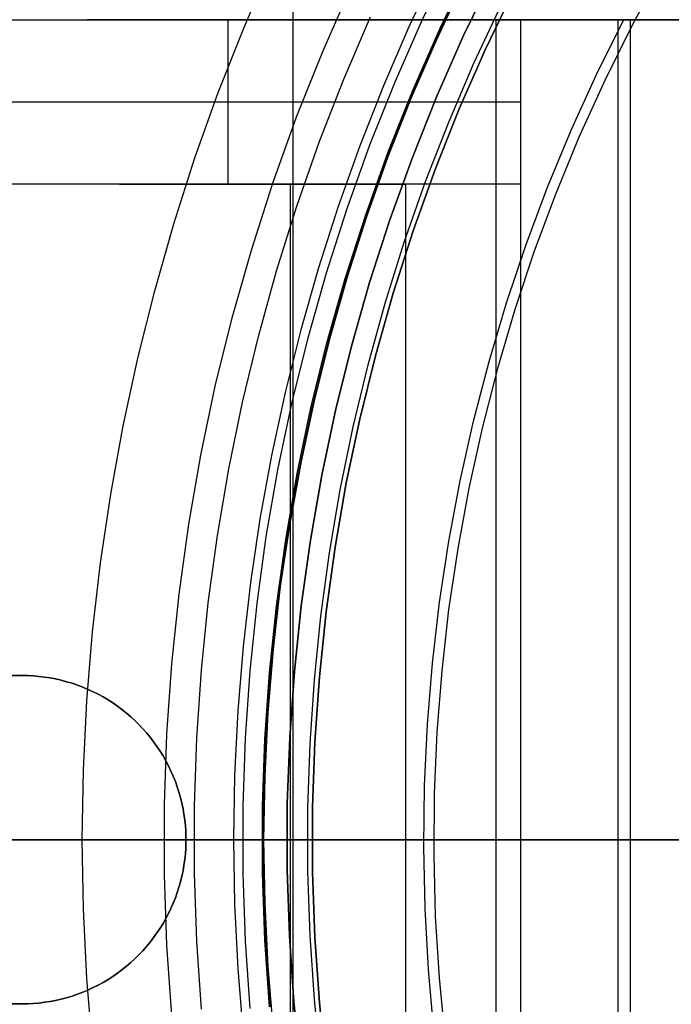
# Model space of a CAD drawing. Header units: millimetres. Extents: x 10802 to 11966, y -167 to 850.
# Tile 60 of 182: x 11343 to 11355, y 480 to 498. Entities that reach past the tile are written whole.
import ezdxf

# ---------------------------------------------------------------- set-up
doc = ezdxf.new("R2010")
doc.units = ezdxf.units.MM
doc.layers.add('1', color=7, linetype='Continuous')
doc.layers.add('color', color=7, linetype='Continuous')

msp = doc.modelspace()

# ---------------------------------------------------------------- linework, layer by layer
at = {"layer": '1', "color": 250, "true_color": 0x111111}
for p, q in [((11347.688, 541.189, 45.792), (11347.688, 424.503, 45.792)), ((11346.787, 497.674, 223.919), (11347.29, 498.836, 223.919)), ((11350.052, 497.82, 227.75), (11350.588, 498.934, 227.75)), ((11350.309, 498.759, 224.502), (11349.807, 497.696, 224.502)), ((11350.377, 497.67, 225.2), (11350.908, 498.773, 225.2)), ((11350.921, 498.766, 224.343), (11350.391, 497.664, 224.343)), ((11350.315, 497.465, 223.485), (11350.809, 498.512, 223.485)), ((11348.231, 497.244, 223.735), (11348.748, 498.42, 223.735)), ((11351.725, 498.362, 225.2), (11351.208, 497.288, 225.2)), ((11351.208, 497.288, 227.75), (11351.725, 498.362, 227.75)), ((11351.208, 497.288, 226.475), (11351.725, 498.362, 226.475)), ((11350.996, 497.032, 222.7), (11351.493, 498.09, 222.7)), ((11348.617, 496.742, 223.759), (11349.106, 497.881, 223.759)), ((11349.554, 496.689, 227.75), (11350.052, 497.82, 227.75)), ((11346.323, 496.495, 223.919), (11346.787, 497.674, 223.919)), ((11349.807, 497.696, 224.502), (11349.34, 496.616, 224.502)), ((11349.885, 496.55, 225.2), (11350.377, 497.67, 225.2)), ((11350.391, 497.664, 224.343), (11349.898, 496.545, 224.343)), ((11349.855, 496.403, 223.485), (11350.315, 497.465, 223.485)), ((11347.755, 496.05, 223.735), (11348.231, 497.244, 223.735)), ((11351.208, 497.288, 225.2), (11350.728, 496.197, 225.2)), ((11350.728, 496.197, 227.75), (11351.208, 497.288, 227.75)), ((11350.728, 496.197, 226.475), (11351.208, 497.288, 226.475)), ((11350.535, 495.957, 222.7), (11350.996, 497.032, 222.7)), ((11348.167, 495.588, 223.759), (11348.617, 496.742, 223.759)), ((11349.096, 495.541, 227.75), (11349.554, 496.689, 227.75)), ((11345.897, 495.302, 223.919), (11346.323, 496.495, 223.919)), ((11349.34, 496.616, 224.502), (11348.908, 495.522, 224.502)), ((11349.431, 495.414, 225.2), (11349.885, 496.55, 225.2)), ((11349.898, 496.545, 224.343), (11349.445, 495.409, 224.343)), ((11349.43, 495.325, 223.485), (11349.855, 496.403, 223.485)), ((11350.728, 496.197, 225.2), (11350.286, 495.09, 225.2)), ((11350.286, 495.09, 227.75), (11350.728, 496.197, 227.75)), ((11350.286, 495.09, 226.475), (11350.728, 496.197, 226.475)), ((11347.32, 494.84, 223.735), (11347.755, 496.05, 223.735)), ((11350.111, 494.868, 222.7), (11350.535, 495.957, 222.7)), ((11347.756, 494.418, 223.759), (11348.167, 495.588, 223.759)), ((11348.908, 495.522, 224.502), (11348.513, 494.413, 224.502)), ((11348.678, 494.378, 227.75), (11349.096, 495.541, 227.75)), ((11349.017, 494.263, 225.2), (11349.431, 495.414, 225.2)), ((11349.445, 495.409, 224.343), (11349.031, 494.258, 224.343)), ((11345.51, 494.095, 223.919), (11345.897, 495.302, 223.919)), ((11349.041, 494.234, 223.485), (11349.43, 495.325, 223.485)), ((11350.286, 495.09, 225.2), (11349.883, 493.968, 225.2)), ((11349.883, 493.968, 227.75), (11350.286, 495.09, 227.75)), ((11349.883, 493.968, 226.475), (11350.286, 495.09, 226.475)), ((11349.723, 493.765, 222.7), (11350.111, 494.868, 222.7)), ((11346.927, 493.616, 223.735), (11347.32, 494.84, 223.735)), ((11347.385, 493.236, 223.759), (11347.756, 494.418, 223.759)), ((11348.513, 494.413, 224.502), (11348.153, 493.292, 224.502)), ((11348.3, 493.201, 227.75), (11348.678, 494.378, 227.75)), ((11348.643, 493.098, 225.2), (11349.017, 494.263, 225.2)), ((11349.031, 494.258, 224.343), (11348.657, 493.094, 224.343)), ((11348.687, 493.13, 223.485), (11349.041, 494.234, 223.485)), ((11345.162, 492.875, 223.919), (11345.51, 494.095, 223.919)), ((11349.883, 493.968, 225.2), (11349.519, 492.833, 225.2)), ((11349.519, 492.833, 227.75), (11349.883, 493.968, 227.75)), ((11349.519, 492.833, 226.475), (11349.883, 493.968, 226.475)), ((11346.576, 492.38, 223.735), (11346.927, 493.616, 223.735)), ((11349.373, 492.649, 222.7), (11349.723, 493.765, 222.7)), ((11347.055, 492.042, 223.759), (11347.385, 493.236, 223.759)), ((11348.153, 493.292, 224.502), (11347.831, 492.16, 224.502)), ((11347.963, 492.012, 227.75), (11348.3, 493.201, 227.75)), ((11348.31, 491.921, 225.2), (11348.643, 493.098, 225.2)), ((11348.657, 493.094, 224.343), (11348.324, 491.917, 224.343)), ((11348.369, 492.016, 223.485), (11348.687, 493.13, 223.485)), ((11344.854, 491.645, 223.919), (11345.162, 492.875, 223.919)), ((11349.519, 492.833, 225.2), (11349.194, 491.686, 225.2)), ((11349.194, 491.686, 227.75), (11349.519, 492.833, 227.75)), ((11349.194, 491.686, 226.475), (11349.519, 492.833, 226.475)), ((11349.061, 491.522, 222.7), (11349.373, 492.649, 222.7)), ((11346.268, 491.132, 223.735), (11346.576, 492.38, 223.735)), ((11347.831, 492.16, 224.502), (11347.545, 491.018, 224.502)), ((11346.764, 490.837, 223.759), (11347.055, 492.042, 223.759)), ((11347.667, 490.812, 227.75), (11347.963, 492.012, 227.75)), ((11348.088, 490.891, 223.485), (11348.369, 492.016, 223.485)), ((11348.017, 490.733, 225.2), (11348.31, 491.921, 225.2)), ((11348.324, 491.917, 224.343), (11348.031, 490.729, 224.343)), ((11344.586, 490.406, 223.919), (11344.854, 491.645, 223.919)), ((11349.194, 491.686, 225.2), (11348.908, 490.529, 225.2)), ((11348.908, 490.529, 227.75), (11349.194, 491.686, 227.75)), ((11348.908, 490.529, 226.475), (11349.194, 491.686, 226.475)), ((11348.787, 490.386, 222.7), (11349.061, 491.522, 222.7)), ((11346.004, 489.874, 223.735), (11346.268, 491.132, 223.735)), ((11347.545, 491.018, 224.502), (11347.296, 489.867, 224.502)), ((11346.515, 489.623, 223.759), (11346.764, 490.837, 223.759)), ((11347.413, 489.603, 227.75), (11347.667, 490.812, 227.75)), ((11347.765, 489.535, 225.2), (11348.017, 490.733, 225.2)), ((11348.031, 490.729, 224.343), (11347.78, 489.533, 224.343)), ((11347.843, 489.758, 223.485), (11348.088, 490.891, 223.485)), ((11344.359, 489.158, 223.919), (11344.586, 490.406, 223.919)), ((11348.552, 489.24, 222.7), (11348.787, 490.386, 222.7)), ((11348.908, 490.529, 225.2), (11348.663, 489.363, 225.2)), ((11348.663, 489.363, 227.75), (11348.908, 490.529, 227.75)), ((11348.663, 489.363, 226.475), (11348.908, 490.529, 226.475)), ((11345.783, 488.608, 223.735), (11346.004, 489.874, 223.735)), ((11347.296, 489.867, 224.502), (11347.084, 488.708, 224.502)), ((11347.634, 488.617, 223.485), (11347.843, 489.758, 223.485)), ((11346.307, 488.401, 223.759), (11346.515, 489.623, 223.759)), ((11347.201, 488.385, 227.75), (11347.413, 489.603, 227.75)), ((11347.555, 488.33, 225.2), (11347.765, 489.535, 225.2)), ((11347.78, 489.533, 224.343), (11347.569, 488.328, 224.343)), ((11348.663, 489.363, 225.2), (11348.458, 488.189, 225.2)), ((11348.458, 488.189, 227.75), (11348.663, 489.363, 227.75)), ((11348.458, 488.189, 226.475), (11348.663, 489.363, 226.475)), ((11344.172, 487.904, 223.919), (11344.359, 489.158, 223.919)), ((11348.355, 488.088, 222.7), (11348.552, 489.24, 222.7)), ((11345.606, 487.334, 223.735), (11345.783, 488.608, 223.735)), ((11347.084, 488.708, 224.502), (11346.911, 487.543, 224.502)), ((11347.463, 487.47, 223.485), (11347.634, 488.617, 223.485)), ((11346.14, 487.174, 223.759), (11346.307, 488.401, 223.759)), ((11347.031, 487.161, 227.75), (11347.201, 488.385, 227.75)), ((11347.387, 487.118, 225.2), (11347.555, 488.33, 225.2)), ((11347.569, 488.328, 224.343), (11347.401, 487.116, 224.343)), ((11348.198, 486.929, 222.7), (11348.355, 488.088, 222.7)), ((11348.458, 488.189, 225.2), (11348.294, 487.008, 225.2)), ((11348.294, 487.008, 227.75), (11348.458, 488.189, 227.75)), ((11348.294, 487.008, 226.475), (11348.458, 488.189, 226.475)), ((11344.026, 486.644, 223.919), (11344.172, 487.904, 223.919)), ((11346.911, 487.543, 224.502), (11346.775, 486.373, 224.502)), ((11345.473, 486.056, 223.735), (11345.606, 487.334, 223.735)), ((11347.33, 486.319, 223.485), (11347.463, 487.47, 223.485)), ((11346.014, 485.941, 223.759), (11346.14, 487.174, 223.759)), ((11346.903, 485.932, 227.75), (11347.031, 487.161, 227.75)), ((11347.26, 485.901, 225.2), (11347.387, 487.118, 225.2)), ((11347.401, 487.116, 224.343), (11347.275, 485.9, 224.343)), ((11348.294, 487.008, 225.2), (11348.171, 485.822, 225.2)), ((11348.171, 485.822, 227.75), (11348.294, 487.008, 227.75)), ((11348.171, 485.822, 226.475), (11348.294, 487.008, 226.475)), ((11348.079, 485.766, 222.7), (11348.198, 486.929, 222.7)), ((11343.921, 485.381, 223.919), (11344.026, 486.644, 223.919)), ((11346.775, 486.373, 224.502), (11346.678, 485.2, 224.502)), ((11347.234, 485.163, 223.485), (11347.33, 486.319, 223.485)), ((11345.385, 484.774, 223.735), (11345.473, 486.056, 223.735)), ((11345.931, 484.704, 223.759), (11346.014, 485.941, 223.759)), ((11346.818, 484.699, 227.75), (11346.903, 485.932, 227.75)), ((11347.176, 484.681, 225.2), (11347.26, 485.901, 225.2)), ((11347.275, 485.9, 224.343), (11347.19, 484.68, 224.343)), ((11348, 484.599, 222.7), (11348.079, 485.766, 222.7)), ((11348.171, 485.822, 225.2), (11348.089, 484.633, 225.2)), ((11348.089, 484.633, 227.75), (11348.171, 485.822, 227.75)), ((11348.089, 484.633, 226.475), (11348.171, 485.822, 226.475)), ((11343.858, 484.114, 223.919), (11343.921, 485.381, 223.919)), ((11346.678, 485.2, 224.502), (11346.619, 484.024, 224.502)), ((11347.177, 484.005, 223.485), (11347.234, 485.163, 223.485)), ((11345.34, 483.489, 223.735), (11345.385, 484.774, 223.735)), ((11345.889, 483.466, 223.759), (11345.931, 484.704, 223.759)), ((11346.775, 483.464, 227.75), (11346.818, 484.699, 227.75)), ((11347.134, 483.458, 225.2), (11347.176, 484.681, 225.2)), ((11347.19, 484.68, 224.343), (11347.148, 483.458, 224.343)), ((11348.089, 484.633, 225.2), (11348.048, 483.442, 225.2)), ((11348.048, 483.442, 227.75), (11348.089, 484.633, 227.75)), ((11348.048, 483.442, 226.475), (11348.089, 484.633, 226.475)), ((11347.961, 483.431, 222.7), (11348, 484.599, 222.7)), ((11343.837, 482.846, 223.919), (11343.858, 484.114, 223.919)), ((11346.619, 484.024, 224.502), (11346.6, 482.846, 224.502)), ((11347.157, 482.846, 223.485), (11347.177, 484.005, 223.485)), ((11345.34, 482.203, 223.735), (11345.34, 483.489, 223.735)), ((11345.889, 482.227, 223.759), (11345.889, 483.466, 223.759)), ((11346.775, 482.228, 227.75), (11346.775, 483.464, 227.75)), ((11347.134, 482.234, 225.2), (11347.134, 483.458, 225.2)), ((11347.148, 483.458, 224.343), (11347.148, 482.235, 224.343)), ((11347.961, 482.262, 222.7), (11347.961, 483.431, 222.7)), ((11348.048, 483.442, 225.2), (11348.048, 482.25, 225.2)), ((11348.048, 482.25, 227.75), (11348.048, 483.442, 227.75)), ((11348.048, 482.25, 226.475), (11348.048, 483.442, 226.475)), ((11355.421, 482.846, 45.792), (11314.578, 482.846, 45.792)), ((11365.404, 482.846, 228.525), (11335.074, 482.846, 228.525)), ((11355.095, 482.846, 98.631), (11339.546, 482.846, 98.631)), ((11342.627, 482.846, 224.243), (11343.837, 482.846, 223.919)), ((11343.858, 481.578, 223.919), (11343.837, 482.846, 223.919)), ((11343.837, 482.846, 223.919), (11344.038, 482.846, 223.872)), ((11344.038, 482.846, 223.872), (11344.24, 482.846, 223.832)), ((11344.24, 482.846, 223.832), (11344.444, 482.846, 223.799)), ((11344.444, 482.846, 223.799), (11344.648, 482.846, 223.773)), ((11344.648, 482.846, 223.773), (11344.853, 482.846, 223.754)), ((11344.853, 482.846, 223.754), (11345.059, 482.846, 223.741)), ((11345.059, 482.846, 223.741), (11345.265, 482.846, 223.735)), ((11345.265, 482.846, 223.735), (11345.472, 482.846, 223.736)), ((11345.472, 482.846, 223.736), (11345.678, 482.846, 223.744)), ((11345.678, 482.846, 223.744), (11345.884, 482.846, 223.759)), ((11345.884, 482.846, 223.759), (11345.911, 482.846, 223.762)), ((11345.911, 482.846, 223.762), (11345.938, 482.846, 223.766)), ((11345.938, 482.846, 223.766), (11345.965, 482.846, 223.771)), ((11345.965, 482.846, 223.771), (11345.992, 482.846, 223.777)), ((11345.992, 482.846, 223.777), (11346.018, 482.846, 223.783)), ((11346.018, 482.846, 223.783), (11346.045, 482.846, 223.791)), ((11346.045, 482.846, 223.791), (11346.071, 482.846, 223.799)), ((11346.071, 482.846, 223.799), (11346.097, 482.846, 223.809)), ((11346.097, 482.846, 223.809), (11346.122, 482.846, 223.819)), ((11346.122, 482.846, 223.819), (11346.147, 482.846, 223.83)), ((11346.147, 482.846, 223.83), (11346.172, 482.846, 223.842)), ((11346.172, 482.846, 223.842), (11346.196, 482.846, 223.855)), ((11346.196, 482.846, 223.855), (11346.22, 482.846, 223.869)), ((11346.22, 482.846, 223.869), (11346.243, 482.846, 223.884)), ((11346.243, 482.846, 223.884), (11346.266, 482.846, 223.899)), ((11346.266, 482.846, 223.899), (11346.288, 482.846, 223.915)), ((11346.288, 482.846, 223.915), (11346.31, 482.846, 223.932)), ((11346.31, 482.846, 223.932), (11346.331, 482.846, 223.95)), ((11346.331, 482.846, 223.95), (11346.351, 482.846, 223.968)), ((11346.351, 482.846, 223.968), (11346.371, 482.846, 223.987)), ((11346.371, 482.846, 223.987), (11346.39, 482.846, 224.007)), ((11346.39, 482.846, 224.007), (11346.408, 482.846, 224.027)), ((11346.408, 482.846, 224.027), (11346.426, 482.846, 224.048)), ((11346.426, 482.846, 224.048), (11346.443, 482.846, 224.07)), ((11346.443, 482.846, 224.07), (11346.459, 482.846, 224.092)), ((11346.459, 482.846, 224.092), (11346.474, 482.846, 224.115)), ((11346.474, 482.846, 224.115), (11346.488, 482.846, 224.138)), ((11346.488, 482.846, 224.138), (11346.502, 482.846, 224.162)), ((11346.502, 482.846, 224.162), (11346.515, 482.846, 224.186)), ((11346.515, 482.846, 224.186), (11346.527, 482.846, 224.211)), ((11346.527, 482.846, 224.211), (11346.538, 482.846, 224.236)), ((11346.538, 482.846, 224.236), (11346.549, 482.846, 224.261)), ((11346.549, 482.846, 224.261), (11346.558, 482.846, 224.287)), ((11346.558, 482.846, 224.287), (11346.566, 482.846, 224.313)), ((11346.566, 482.846, 224.313), (11346.574, 482.846, 224.34)), ((11346.574, 482.846, 224.34), (11346.581, 482.846, 224.366)), ((11346.581, 482.846, 224.366), (11346.586, 482.846, 224.393)), ((11346.586, 482.846, 224.393), (11346.591, 482.846, 224.42)), ((11346.591, 482.846, 224.42), (11346.595, 482.846, 224.447)), ((11346.595, 482.846, 224.447), (11346.598, 482.846, 224.474)), ((11346.598, 482.846, 224.474), (11346.6, 482.846, 224.502)), ((11346.6, 482.846, 224.502), (11346.619, 481.669, 224.502)), ((11348.043, 482.846, 227.75), (11346.77, 482.846, 227.75)), ((11348.043, 482.846, 225.2), (11347.128, 482.846, 225.2)), ((11347.177, 481.687, 223.485), (11347.157, 482.846, 223.485)), ((11347.157, 482.846, 223.485), (11347.158, 482.846, 223.458)), ((11347.158, 482.846, 223.458), (11347.16, 482.846, 223.43)), ((11347.16, 482.846, 223.43), (11347.163, 482.846, 223.403)), ((11347.163, 482.846, 223.403), (11347.167, 482.846, 223.375)), ((11347.167, 482.846, 223.375), (11347.171, 482.846, 223.348)), ((11347.171, 482.846, 223.348), (11347.177, 482.846, 223.321)), ((11347.177, 482.846, 223.321), (11347.184, 482.846, 223.294)), ((11347.184, 482.846, 223.294), (11347.191, 482.846, 223.268)), ((11347.191, 482.846, 223.268), (11347.2, 482.846, 223.242)), ((11347.2, 482.846, 223.242), (11347.209, 482.846, 223.216)), ((11347.209, 482.846, 223.216), (11347.219, 482.846, 223.19)), ((11347.219, 482.846, 223.19), (11347.23, 482.846, 223.165)), ((11347.23, 482.846, 223.165), (11347.242, 482.846, 223.14)), ((11347.242, 482.846, 223.14), (11347.255, 482.846, 223.116)), ((11347.255, 482.846, 223.116), (11347.269, 482.846, 223.092)), ((11347.269, 482.846, 223.092), (11347.283, 482.846, 223.068)), ((11347.283, 482.846, 223.068), (11347.298, 482.846, 223.045)), ((11347.298, 482.846, 223.045), (11347.315, 482.846, 223.023)), ((11347.315, 482.846, 223.023), (11347.331, 482.846, 223.001)), ((11347.331, 482.846, 223.001), (11347.349, 482.846, 222.98)), ((11347.349, 482.846, 222.98), (11347.367, 482.846, 222.959)), ((11347.367, 482.846, 222.959), (11347.386, 482.846, 222.939)), ((11347.386, 482.846, 222.939), (11347.406, 482.846, 222.92)), ((11347.406, 482.846, 222.92), (11347.426, 482.846, 222.901)), ((11347.426, 482.846, 222.901), (11347.447, 482.846, 222.883)), ((11347.447, 482.846, 222.883), (11347.469, 482.846, 222.866)), ((11347.469, 482.846, 222.866), (11347.491, 482.846, 222.849)), ((11347.491, 482.846, 222.849), (11347.514, 482.846, 222.834)), ((11347.514, 482.846, 222.834), (11347.537, 482.846, 222.819)), ((11347.537, 482.846, 222.819), (11347.56, 482.846, 222.805)), ((11347.56, 482.846, 222.805), (11347.585, 482.846, 222.792)), ((11347.585, 482.846, 222.792), (11347.609, 482.846, 222.779)), ((11347.609, 482.846, 222.779), (11347.634, 482.846, 222.768)), ((11347.634, 482.846, 222.768), (11347.66, 482.846, 222.757)), ((11347.66, 482.846, 222.757), (11347.686, 482.846, 222.747)), ((11347.686, 482.846, 222.747), (11347.712, 482.846, 222.738)), ((11347.712, 482.846, 222.738), (11347.738, 482.846, 222.73)), ((11347.738, 482.846, 222.73), (11347.765, 482.846, 222.723)), ((11347.765, 482.846, 222.723), (11347.792, 482.846, 222.717)), ((11347.792, 482.846, 222.717), (11347.819, 482.846, 222.712)), ((11347.819, 482.846, 222.712), (11347.846, 482.846, 222.708)), ((11347.846, 482.846, 222.708), (11347.873, 482.846, 222.704)), ((11347.873, 482.846, 222.704), (11347.901, 482.846, 222.702)), ((11347.901, 482.846, 222.702), (11347.928, 482.846, 222.7)), ((11347.928, 482.846, 222.7), (11347.956, 482.846, 222.7)), ((11361.797, 482.846, 222.7), (11347.956, 482.846, 222.7)), ((11348.043, 482.846, 227.75), (11348.043, 482.846, 225.2)), ((11345.385, 480.919, 223.735), (11345.34, 482.203, 223.735)), ((11345.931, 480.988, 223.759), (11345.889, 482.227, 223.759)), ((11346.818, 480.993, 227.75), (11346.775, 482.228, 227.75)), ((11347.176, 481.012, 225.2), (11347.134, 482.234, 225.2)), ((11347.148, 482.235, 224.343), (11347.19, 481.012, 224.343)), ((11348, 481.093, 222.7), (11347.961, 482.262, 222.7)), ((11348.048, 482.25, 225.2), (11348.089, 481.059, 225.2)), ((11348.089, 481.059, 227.75), (11348.048, 482.25, 227.75)), ((11348.089, 481.059, 226.475), (11348.048, 482.25, 226.475)), ((11343.921, 480.312, 223.919), (11343.858, 481.578, 223.919)), ((11346.619, 481.669, 224.502), (11346.678, 480.493, 224.502)), ((11347.234, 480.529, 223.485), (11347.177, 481.687, 223.485)), ((11347.26, 479.791, 225.2), (11347.176, 481.012, 225.2)), ((11347.19, 481.012, 224.343), (11347.275, 479.792, 224.343)), ((11348.079, 479.926, 222.7), (11348, 481.093, 222.7)), ((11348.089, 481.059, 225.2), (11348.171, 479.87, 225.2)), ((11348.171, 479.87, 227.75), (11348.089, 481.059, 227.75)), ((11348.171, 479.87, 226.475), (11348.089, 481.059, 226.475)), ((11345.473, 479.637, 223.735), (11345.385, 480.919, 223.735)), ((11346.014, 479.752, 223.759), (11345.931, 480.988, 223.759)), ((11346.903, 479.76, 227.75), (11346.818, 480.993, 227.75)), ((11346.678, 480.493, 224.502), (11346.775, 479.319, 224.502)), ((11347.33, 479.374, 223.485), (11347.234, 480.529, 223.485)), ((11344.026, 479.048, 223.919), (11343.921, 480.312, 223.919)), ((11348.198, 478.763, 222.7), (11348.079, 479.926, 222.7)), ((11348.171, 479.87, 225.2), (11348.294, 478.684, 225.2)), ((11348.294, 478.684, 227.75), (11348.171, 479.87, 227.75)), ((11348.294, 478.684, 226.475), (11348.171, 479.87, 226.475))]:
    msp.add_line(p, q, dxfattribs=at)
at = {"layer": '1', "color": 7, "true_color": 0xf4f4f4}
for p, q in [((11321.804, 497.823, 282.75), (11351.398, 497.823, 282.75)), ((11341.146, 497.823, 266.799), (11351.845, 497.823, 231.75)), ((11353.516, 497.823, 258.535), (11343.925, 497.823, 257.696)), ((11346.496, 497.823, 249.274), (11346.496, 494.823, 249.274)), ((11355.86, 497.823, 231.75), (11351.398, 497.823, 282.75)), ((11351.398, 497.823, 282.75), (11351.398, 467.87, 282.75)), ((11351.845, 497.823, 231.75), (11355.86, 497.823, 231.75)), ((11351.845, 497.823, 231.75), (11351.845, 494.823, 231.75)), ((11353.629, 497.823, 257.25), (11353.629, 467.87, 257.25)), ((11353.852, 497.823, 231.75), (11353.852, 467.87, 231.75)), ((11351.845, 496.323, 231.75), (11341.146, 496.323, 266.799)), ((11347.645, 494.823, 279.75), (11321.804, 494.823, 279.75)), ((11351.845, 494.823, 231.75), (11341.146, 494.823, 266.799)), ((11344.519, 494.823, 255.75), (11349.745, 494.823, 255.75)), ((11347.645, 470.87, 279.75), (11347.645, 494.823, 279.75)), ((11351.845, 494.823, 231.75), (11347.645, 494.823, 279.75)), ((11349.745, 494.823, 255.75), (11349.745, 470.87, 255.75)), ((11351.845, 494.823, 231.75), (11351.845, 494.823, 231.75)), ((11351.845, 494.823, 231.75), (11351.845, 470.87, 231.75)), ((11328.733, 485.846, 279.75), (11342.733, 485.846, 279.75)), ((11342.733, 485.846, 282.75), (11328.733, 485.846, 282.75)), ((11342.733, 485.846, 281.25), (11328.733, 485.846, 281.25)), ((11342.733, 485.846, 279.75), (11342.733, 485.846, 282.75)), ((11342.836, 485.844, 279.75), (11342.733, 485.846, 279.75)), ((11342.733, 485.846, 282.75), (11342.836, 485.844, 282.75)), ((11342.836, 485.844, 281.25), (11342.733, 485.846, 281.25)), ((11342.94, 485.839, 279.75), (11342.836, 485.844, 279.75)), ((11342.836, 485.844, 282.75), (11342.94, 485.839, 282.75)), ((11342.94, 485.839, 281.25), (11342.836, 485.844, 281.25)), ((11343.043, 485.83, 279.75), (11342.94, 485.839, 279.75)), ((11342.94, 485.839, 282.75), (11343.043, 485.83, 282.75)), ((11343.043, 485.83, 281.25), (11342.94, 485.839, 281.25)), ((11343.146, 485.818, 279.75), (11343.043, 485.83, 279.75)), ((11343.043, 485.83, 282.75), (11343.146, 485.818, 282.75)), ((11343.146, 485.818, 281.25), (11343.043, 485.83, 281.25)), ((11343.248, 485.802, 279.75), (11343.146, 485.818, 279.75)), ((11343.146, 485.818, 282.75), (11343.248, 485.802, 282.75)), ((11343.248, 485.802, 281.25), (11343.146, 485.818, 281.25)), ((11343.35, 485.782, 279.75), (11343.248, 485.802, 279.75)), ((11343.248, 485.802, 282.75), (11343.35, 485.782, 282.75)), ((11343.35, 485.782, 281.25), (11343.248, 485.802, 281.25)), ((11343.451, 485.759, 279.75), (11343.35, 485.782, 279.75)), ((11343.35, 485.782, 282.75), (11343.451, 485.759, 282.75)), ((11343.451, 485.759, 281.25), (11343.35, 485.782, 281.25)), ((11343.551, 485.732, 279.75), (11343.451, 485.759, 279.75)), ((11343.451, 485.759, 282.75), (11343.551, 485.732, 282.75)), ((11343.551, 485.732, 281.25), (11343.451, 485.759, 281.25)), ((11343.65, 485.703, 279.75), (11343.551, 485.732, 279.75)), ((11343.551, 485.732, 282.75), (11343.65, 485.703, 282.75)), ((11343.65, 485.703, 281.25), (11343.551, 485.732, 281.25)), ((11343.748, 485.669, 279.75), (11343.65, 485.703, 279.75)), ((11343.65, 485.703, 282.75), (11343.748, 485.669, 282.75)), ((11343.748, 485.669, 281.25), (11343.65, 485.703, 281.25)), ((11343.845, 485.632, 279.75), (11343.748, 485.669, 279.75)), ((11343.748, 485.669, 282.75), (11343.845, 485.632, 282.75)), ((11343.845, 485.632, 281.25), (11343.748, 485.669, 281.25)), ((11343.94, 485.592, 279.75), (11343.845, 485.632, 279.75)), ((11343.845, 485.632, 282.75), (11343.94, 485.592, 282.75)), ((11343.94, 485.592, 281.25), (11343.845, 485.632, 281.25)), ((11344.034, 485.549, 279.75), (11343.94, 485.592, 279.75)), ((11343.94, 485.592, 282.75), (11344.034, 485.549, 282.75)), ((11344.034, 485.549, 281.25), (11343.94, 485.592, 281.25)), ((11344.127, 485.503, 279.75), (11344.034, 485.549, 279.75)), ((11344.034, 485.549, 282.75), (11344.127, 485.503, 282.75)), ((11344.127, 485.503, 281.25), (11344.034, 485.549, 281.25)), ((11344.218, 485.453, 279.75), (11344.127, 485.503, 279.75)), ((11344.127, 485.503, 282.75), (11344.218, 485.453, 282.75)), ((11344.218, 485.453, 281.25), (11344.127, 485.503, 281.25)), ((11344.307, 485.4, 279.75), (11344.218, 485.453, 279.75)), ((11344.218, 485.453, 282.75), (11344.307, 485.4, 282.75)), ((11344.307, 485.4, 281.25), (11344.218, 485.453, 281.25)), ((11344.394, 485.344, 279.75), (11344.307, 485.4, 279.75)), ((11344.307, 485.4, 282.75), (11344.394, 485.344, 282.75)), ((11344.394, 485.344, 281.25), (11344.307, 485.4, 281.25)), ((11344.479, 485.285, 279.75), (11344.394, 485.344, 279.75)), ((11344.394, 485.344, 282.75), (11344.479, 485.285, 282.75)), ((11344.479, 485.285, 281.25), (11344.394, 485.344, 281.25)), ((11344.562, 485.224, 279.75), (11344.479, 485.285, 279.75)), ((11344.479, 485.285, 282.75), (11344.562, 485.224, 282.75)), ((11344.562, 485.224, 281.25), (11344.479, 485.285, 281.25)), ((11344.643, 485.159, 279.75), (11344.562, 485.224, 279.75)), ((11344.562, 485.224, 282.75), (11344.643, 485.159, 282.75)), ((11344.643, 485.159, 281.25), (11344.562, 485.224, 281.25)), ((11344.722, 485.092, 279.75), (11344.643, 485.159, 279.75)), ((11344.643, 485.159, 282.75), (11344.722, 485.092, 282.75)), ((11344.722, 485.092, 281.25), (11344.643, 485.159, 281.25)), ((11344.798, 485.022, 279.75), (11344.722, 485.092, 279.75)), ((11344.722, 485.092, 282.75), (11344.798, 485.022, 282.75)), ((11344.798, 485.022, 281.25), (11344.722, 485.092, 281.25)), ((11344.872, 484.949, 279.75), (11344.798, 485.022, 279.75)), ((11344.798, 485.022, 282.75), (11344.872, 484.949, 282.75)), ((11344.872, 484.949, 281.25), (11344.798, 485.022, 281.25)), ((11344.943, 484.874, 279.75), (11344.872, 484.949, 279.75)), ((11344.872, 484.949, 282.75), (11344.943, 484.874, 282.75)), ((11344.943, 484.874, 281.25), (11344.872, 484.949, 281.25)), ((11345.012, 484.796, 279.75), (11344.943, 484.874, 279.75)), ((11344.943, 484.874, 282.75), (11345.012, 484.796, 282.75)), ((11345.012, 484.796, 281.25), (11344.943, 484.874, 281.25)), ((11345.078, 484.717, 279.75), (11345.012, 484.796, 279.75)), ((11345.012, 484.796, 282.75), (11345.078, 484.717, 282.75)), ((11345.078, 484.717, 281.25), (11345.012, 484.796, 281.25)), ((11345.141, 484.635, 279.75), (11345.078, 484.717, 279.75)), ((11345.078, 484.717, 282.75), (11345.141, 484.635, 282.75)), ((11345.141, 484.635, 281.25), (11345.078, 484.717, 281.25)), ((11345.202, 484.55, 279.75), (11345.141, 484.635, 279.75)), ((11345.141, 484.635, 282.75), (11345.202, 484.55, 282.75)), ((11345.202, 484.55, 281.25), (11345.141, 484.635, 281.25)), ((11345.259, 484.464, 279.75), (11345.202, 484.55, 279.75)), ((11345.202, 484.55, 282.75), (11345.259, 484.464, 282.75)), ((11345.259, 484.464, 281.25), (11345.202, 484.55, 281.25)), ((11345.313, 484.376, 279.75), (11345.259, 484.464, 279.75)), ((11345.259, 484.464, 282.75), (11345.313, 484.376, 282.75)), ((11345.313, 484.376, 281.25), (11345.259, 484.464, 281.25)), ((11345.364, 484.286, 279.75), (11345.313, 484.376, 279.75)), ((11345.313, 484.376, 282.75), (11345.364, 484.286, 282.75)), ((11345.364, 484.286, 281.25), (11345.313, 484.376, 281.25)), ((11345.413, 484.194, 279.75), (11345.364, 484.286, 279.75)), ((11345.364, 484.286, 282.75), (11345.413, 484.194, 282.75)), ((11345.413, 484.194, 281.25), (11345.364, 484.286, 281.25)), ((11345.458, 484.101, 279.75), (11345.413, 484.194, 279.75)), ((11345.413, 484.194, 282.75), (11345.458, 484.101, 282.75)), ((11345.458, 484.101, 281.25), (11345.413, 484.194, 281.25)), ((11345.499, 484.006, 279.75), (11345.458, 484.101, 279.75)), ((11345.458, 484.101, 282.75), (11345.499, 484.006, 282.75)), ((11345.499, 484.006, 281.25), (11345.458, 484.101, 281.25)), ((11345.538, 483.91, 279.75), (11345.499, 484.006, 279.75)), ((11345.499, 484.006, 282.75), (11345.538, 483.91, 282.75)), ((11345.538, 483.91, 281.25), (11345.499, 484.006, 281.25)), ((11345.573, 483.813, 279.75), (11345.538, 483.91, 279.75)), ((11345.538, 483.91, 282.75), (11345.573, 483.813, 282.75)), ((11345.573, 483.813, 281.25), (11345.538, 483.91, 281.25)), ((11345.604, 483.714, 279.75), (11345.573, 483.813, 279.75)), ((11345.573, 483.813, 282.75), (11345.604, 483.714, 282.75)), ((11345.604, 483.714, 281.25), (11345.573, 483.813, 281.25)), ((11345.633, 483.614, 279.75), (11345.604, 483.714, 279.75)), ((11345.604, 483.714, 282.75), (11345.633, 483.614, 282.75)), ((11345.633, 483.614, 281.25), (11345.604, 483.714, 281.25)), ((11345.657, 483.514, 279.75), (11345.633, 483.614, 279.75)), ((11345.633, 483.614, 282.75), (11345.657, 483.514, 282.75)), ((11345.657, 483.514, 281.25), (11345.633, 483.614, 281.25)), ((11345.679, 483.412, 279.75), (11345.657, 483.514, 279.75)), ((11345.657, 483.514, 282.75), (11345.679, 483.412, 282.75)), ((11345.679, 483.412, 281.25), (11345.657, 483.514, 281.25)), ((11345.696, 483.31, 279.75), (11345.679, 483.412, 279.75)), ((11345.679, 483.412, 282.75), (11345.696, 483.31, 282.75)), ((11345.696, 483.31, 281.25), (11345.679, 483.412, 281.25)), ((11345.711, 483.208, 279.75), (11345.696, 483.31, 279.75)), ((11345.696, 483.31, 282.75), (11345.711, 483.208, 282.75)), ((11345.711, 483.208, 281.25), (11345.696, 483.31, 281.25)), ((11345.721, 483.105, 279.75), (11345.711, 483.208, 279.75)), ((11345.711, 483.208, 282.75), (11345.721, 483.105, 282.75)), ((11345.721, 483.105, 281.25), (11345.711, 483.208, 281.25)), ((11345.729, 483.001, 279.75), (11345.721, 483.105, 279.75)), ((11345.721, 483.105, 282.75), (11345.729, 483.001, 282.75)), ((11345.729, 483.001, 281.25), (11345.721, 483.105, 281.25)), ((11345.732, 482.898, 279.75), (11345.729, 483.001, 279.75)), ((11345.729, 483.001, 282.75), (11345.732, 482.898, 282.75)), ((11345.732, 482.898, 281.25), (11345.729, 483.001, 281.25)), ((11345.732, 482.794, 279.75), (11345.732, 482.898, 279.75)), ((11345.732, 482.898, 282.75), (11345.732, 482.794, 282.75)), ((11345.732, 482.794, 281.25), (11345.732, 482.898, 281.25)), ((11345.733, 482.846, 279.75), (11345.733, 482.846, 282.75)), ((11345.733, 482.846, 279.75), (11347.645, 482.846, 279.75)), ((11351.845, 482.846, 231.75), (11347.645, 482.846, 279.75)), ((11351.398, 482.846, 282.75), (11355.86, 482.846, 231.75)), ((11355.86, 482.846, 231.75), (11351.845, 482.846, 231.75)), ((11345.721, 482.588, 279.75), (11345.729, 482.691, 279.75)), ((11345.729, 482.691, 282.75), (11345.721, 482.588, 282.75)), ((11345.721, 482.588, 281.25), (11345.729, 482.691, 281.25)), ((11345.729, 482.691, 279.75), (11345.732, 482.794, 279.75)), ((11345.732, 482.794, 282.75), (11345.729, 482.691, 282.75)), ((11345.729, 482.691, 281.25), (11345.732, 482.794, 281.25)), ((11345.696, 482.382, 279.75), (11345.711, 482.485, 279.75)), ((11345.711, 482.485, 282.75), (11345.696, 482.382, 282.75)), ((11345.696, 482.382, 281.25), (11345.711, 482.485, 281.25)), ((11345.711, 482.485, 279.75), (11345.721, 482.588, 279.75)), ((11345.721, 482.588, 282.75), (11345.711, 482.485, 282.75)), ((11345.711, 482.485, 281.25), (11345.721, 482.588, 281.25)), ((11345.657, 482.179, 279.75), (11345.679, 482.28, 279.75)), ((11345.679, 482.28, 282.75), (11345.657, 482.179, 282.75)), ((11345.657, 482.179, 281.25), (11345.679, 482.28, 281.25)), ((11345.679, 482.28, 279.75), (11345.696, 482.382, 279.75)), ((11345.696, 482.382, 282.75), (11345.679, 482.28, 282.75)), ((11345.679, 482.28, 281.25), (11345.696, 482.382, 281.25)), ((11345.633, 482.078, 279.75), (11345.657, 482.179, 279.75)), ((11345.657, 482.179, 282.75), (11345.633, 482.078, 282.75)), ((11345.633, 482.078, 281.25), (11345.657, 482.179, 281.25)), ((11345.573, 481.88, 279.75), (11345.604, 481.978, 279.75)), ((11345.604, 481.978, 282.75), (11345.573, 481.88, 282.75)), ((11345.573, 481.88, 281.25), (11345.604, 481.978, 281.25)), ((11345.604, 481.978, 279.75), (11345.633, 482.078, 279.75)), ((11345.633, 482.078, 282.75), (11345.604, 481.978, 282.75)), ((11345.604, 481.978, 281.25), (11345.633, 482.078, 281.25)), ((11345.499, 481.686, 279.75), (11345.538, 481.782, 279.75)), ((11345.538, 481.782, 282.75), (11345.499, 481.686, 282.75)), ((11345.499, 481.686, 281.25), (11345.538, 481.782, 281.25)), ((11345.538, 481.782, 279.75), (11345.573, 481.88, 279.75)), ((11345.573, 481.88, 282.75), (11345.538, 481.782, 282.75)), ((11345.538, 481.782, 281.25), (11345.573, 481.88, 281.25)), ((11345.413, 481.498, 279.75), (11345.458, 481.591, 279.75)), ((11345.458, 481.591, 282.75), (11345.413, 481.498, 282.75)), ((11345.413, 481.498, 281.25), (11345.458, 481.591, 281.25)), ((11345.458, 481.591, 279.75), (11345.499, 481.686, 279.75)), ((11345.499, 481.686, 282.75), (11345.458, 481.591, 282.75)), ((11345.458, 481.591, 281.25), (11345.499, 481.686, 281.25)), ((11345.313, 481.316, 279.75), (11345.364, 481.406, 279.75)), ((11345.364, 481.406, 282.75), (11345.313, 481.316, 282.75)), ((11345.313, 481.316, 281.25), (11345.364, 481.406, 281.25)), ((11345.364, 481.406, 279.75), (11345.413, 481.498, 279.75)), ((11345.413, 481.498, 282.75), (11345.364, 481.406, 282.75)), ((11345.364, 481.406, 281.25), (11345.413, 481.498, 281.25)), ((11345.202, 481.142, 279.75), (11345.259, 481.228, 279.75)), ((11345.259, 481.228, 282.75), (11345.202, 481.142, 282.75)), ((11345.202, 481.142, 281.25), (11345.259, 481.228, 281.25)), ((11345.259, 481.228, 279.75), (11345.313, 481.316, 279.75)), ((11345.313, 481.316, 282.75), (11345.259, 481.228, 282.75)), ((11345.259, 481.228, 281.25), (11345.313, 481.316, 281.25)), ((11345.078, 480.976, 279.75), (11345.141, 481.058, 279.75)), ((11345.141, 481.058, 282.75), (11345.078, 480.976, 282.75)), ((11345.078, 480.976, 281.25), (11345.141, 481.058, 281.25)), ((11345.141, 481.058, 279.75), (11345.202, 481.142, 279.75)), ((11345.202, 481.142, 282.75), (11345.141, 481.058, 282.75)), ((11345.141, 481.058, 281.25), (11345.202, 481.142, 281.25)), ((11344.943, 480.818, 279.75), (11345.012, 480.896, 279.75)), ((11345.012, 480.896, 282.75), (11344.943, 480.818, 282.75)), ((11344.943, 480.818, 281.25), (11345.012, 480.896, 281.25)), ((11345.012, 480.896, 279.75), (11345.078, 480.976, 279.75)), ((11345.078, 480.976, 282.75), (11345.012, 480.896, 282.75)), ((11345.012, 480.896, 281.25), (11345.078, 480.976, 281.25)), ((11344.722, 480.601, 279.75), (11344.798, 480.671, 279.75)), ((11344.798, 480.671, 282.75), (11344.722, 480.601, 282.75)), ((11344.722, 480.601, 281.25), (11344.798, 480.671, 281.25)), ((11344.798, 480.671, 279.75), (11344.872, 480.743, 279.75)), ((11344.872, 480.743, 282.75), (11344.798, 480.671, 282.75)), ((11344.798, 480.671, 281.25), (11344.872, 480.743, 281.25)), ((11344.872, 480.743, 279.75), (11344.943, 480.818, 279.75)), ((11344.943, 480.818, 282.75), (11344.872, 480.743, 282.75)), ((11344.872, 480.743, 281.25), (11344.943, 480.818, 281.25)), ((11344.479, 480.407, 279.75), (11344.562, 480.469, 279.75)), ((11344.562, 480.469, 282.75), (11344.479, 480.407, 282.75)), ((11344.479, 480.407, 281.25), (11344.562, 480.469, 281.25)), ((11344.562, 480.469, 279.75), (11344.643, 480.533, 279.75)), ((11344.643, 480.533, 282.75), (11344.562, 480.469, 282.75)), ((11344.562, 480.469, 281.25), (11344.643, 480.533, 281.25)), ((11344.643, 480.533, 279.75), (11344.722, 480.601, 279.75)), ((11344.722, 480.601, 282.75), (11344.643, 480.533, 282.75)), ((11344.643, 480.533, 281.25), (11344.722, 480.601, 281.25)), ((11344.218, 480.24, 279.75), (11344.307, 480.292, 279.75)), ((11344.307, 480.292, 282.75), (11344.218, 480.24, 282.75)), ((11344.218, 480.24, 281.25), (11344.307, 480.292, 281.25)), ((11344.307, 480.292, 279.75), (11344.394, 480.348, 279.75)), ((11344.394, 480.348, 282.75), (11344.307, 480.292, 282.75)), ((11344.307, 480.292, 281.25), (11344.394, 480.348, 281.25)), ((11344.394, 480.348, 279.75), (11344.479, 480.407, 279.75)), ((11344.479, 480.407, 282.75), (11344.394, 480.348, 282.75)), ((11344.394, 480.348, 281.25), (11344.479, 480.407, 281.25)), ((11343.94, 480.1, 279.75), (11344.034, 480.143, 279.75)), ((11344.034, 480.143, 282.75), (11343.94, 480.1, 282.75)), ((11343.94, 480.1, 281.25), (11344.034, 480.143, 281.25)), ((11344.034, 480.143, 279.75), (11344.127, 480.19, 279.75)), ((11344.127, 480.19, 282.75), (11344.034, 480.143, 282.75)), ((11344.034, 480.143, 281.25), (11344.127, 480.19, 281.25)), ((11344.127, 480.19, 279.75), (11344.218, 480.24, 279.75)), ((11344.218, 480.24, 282.75), (11344.127, 480.19, 282.75)), ((11344.127, 480.19, 281.25), (11344.218, 480.24, 281.25)), ((11343.35, 479.91, 279.75), (11343.451, 479.933, 279.75)), ((11343.451, 479.933, 282.75), (11343.35, 479.91, 282.75)), ((11343.35, 479.91, 281.25), (11343.451, 479.933, 281.25)), ((11343.451, 479.933, 279.75), (11343.551, 479.96, 279.75)), ((11343.551, 479.96, 282.75), (11343.451, 479.933, 282.75)), ((11343.451, 479.933, 281.25), (11343.551, 479.96, 281.25)), ((11343.551, 479.96, 279.75), (11343.65, 479.99, 279.75)), ((11343.65, 479.99, 282.75), (11343.551, 479.96, 282.75)), ((11343.551, 479.96, 281.25), (11343.65, 479.99, 281.25)), ((11343.65, 479.99, 279.75), (11343.748, 480.023, 279.75)), ((11343.748, 480.023, 282.75), (11343.65, 479.99, 282.75)), ((11343.65, 479.99, 281.25), (11343.748, 480.023, 281.25)), ((11343.748, 480.023, 279.75), (11343.845, 480.06, 279.75)), ((11343.845, 480.06, 282.75), (11343.748, 480.023, 282.75)), ((11343.748, 480.023, 281.25), (11343.845, 480.06, 281.25)), ((11343.845, 480.06, 279.75), (11343.94, 480.1, 279.75)), ((11343.94, 480.1, 282.75), (11343.845, 480.06, 282.75)), ((11343.845, 480.06, 281.25), (11343.94, 480.1, 281.25)), ((11342.733, 479.846, 279.75), (11328.733, 479.846, 279.75)), ((11328.733, 479.846, 282.75), (11342.733, 479.846, 282.75)), ((11328.733, 479.846, 281.25), (11342.733, 479.846, 281.25)), ((11342.733, 479.846, 279.75), (11342.836, 479.848, 279.75)), ((11342.836, 479.848, 282.75), (11342.733, 479.846, 282.75)), ((11342.733, 479.846, 281.25), (11342.836, 479.848, 281.25)), ((11342.733, 479.846, 282.75), (11342.733, 479.846, 279.75)), ((11342.836, 479.848, 279.75), (11342.94, 479.853, 279.75)), ((11342.94, 479.853, 282.75), (11342.836, 479.848, 282.75)), ((11342.836, 479.848, 281.25), (11342.94, 479.853, 281.25)), ((11342.94, 479.853, 279.75), (11343.043, 479.862, 279.75)), ((11343.043, 479.862, 282.75), (11342.94, 479.853, 282.75)), ((11342.94, 479.853, 281.25), (11343.043, 479.862, 281.25)), ((11343.043, 479.862, 279.75), (11343.146, 479.875, 279.75)), ((11343.146, 479.875, 282.75), (11343.043, 479.862, 282.75)), ((11343.043, 479.862, 281.25), (11343.146, 479.875, 281.25)), ((11343.146, 479.875, 279.75), (11343.248, 479.891, 279.75)), ((11343.248, 479.891, 282.75), (11343.146, 479.875, 282.75)), ((11343.146, 479.875, 281.25), (11343.248, 479.891, 281.25)), ((11343.248, 479.891, 279.75), (11343.35, 479.91, 279.75)), ((11343.35, 479.91, 282.75), (11343.248, 479.891, 282.75)), ((11343.248, 479.891, 281.25), (11343.35, 479.91, 281.25))]:
    msp.add_line(p, q, dxfattribs=at)
at = {"layer": 'color', "color": 254, "true_color": 0xcad1ee}
for p, q in [((11354.42, 498.713, 19.162), (11353.886, 497.724, 19.162)), ((11351.334, 498.624, 21.262), (11350.808, 497.537, 21.262)), ((11350.808, 497.537, 29.562), (11351.334, 498.624, 29.562)), ((11351.334, 498.624, 25.412), (11350.808, 497.537, 25.412)), ((11353.237, 496.827, 29.562), (11353.737, 497.831, 29.562)), ((11353.886, 497.724, 19.162), (11353.386, 496.717, 19.162)), ((11350.808, 497.537, 21.262), (11350.32, 496.431, 21.262)), ((11350.32, 496.431, 29.562), (11350.808, 497.537, 29.562)), ((11350.808, 497.537, 25.412), (11350.32, 496.431, 25.412)), ((11352.772, 495.806, 29.562), (11353.237, 496.827, 29.562)), ((11353.386, 496.717, 19.162), (11352.921, 495.693, 19.162)), ((11350.32, 496.431, 21.262), (11349.871, 495.31, 21.262)), ((11349.871, 495.31, 29.562), (11350.32, 496.431, 29.562)), ((11350.32, 496.431, 25.412), (11349.871, 495.31, 25.412)), ((11352.343, 494.769, 29.562), (11352.772, 495.806, 29.562)), ((11352.921, 495.693, 19.162), (11352.492, 494.654, 19.162)), ((11349.871, 495.31, 21.262), (11349.46, 494.173, 21.262)), ((11349.46, 494.173, 29.562), (11349.871, 495.31, 29.562)), ((11349.871, 495.31, 25.412), (11349.46, 494.173, 25.412)), ((11351.949, 493.719, 29.562), (11352.343, 494.769, 29.562)), ((11352.492, 494.654, 19.162), (11352.1, 493.6, 19.162)), ((11349.46, 494.173, 21.262), (11349.089, 493.024, 21.262)), ((11349.089, 493.024, 29.562), (11349.46, 494.173, 29.562)), ((11349.46, 494.173, 25.412), (11349.089, 493.024, 25.412)), ((11351.592, 492.655, 29.562), (11351.949, 493.719, 29.562)), ((11352.1, 493.6, 19.162), (11351.744, 492.534, 19.162)), ((11349.089, 493.024, 21.262), (11348.758, 491.862, 21.262)), ((11348.758, 491.862, 29.562), (11349.089, 493.024, 29.562)), ((11349.089, 493.024, 25.412), (11348.758, 491.862, 25.412)), ((11351.272, 491.58, 29.562), (11351.592, 492.655, 29.562)), ((11351.744, 492.534, 19.162), (11351.426, 491.456, 19.162)), ((11348.758, 491.862, 21.262), (11348.467, 490.689, 21.262)), ((11348.467, 490.689, 29.562), (11348.758, 491.862, 29.562)), ((11348.758, 491.862, 25.412), (11348.467, 490.689, 25.412)), ((11350.99, 490.495, 29.562), (11351.272, 491.58, 29.562)), ((11351.426, 491.456, 19.162), (11351.146, 490.367, 19.162)), ((11348.467, 490.689, 21.262), (11348.217, 489.507, 21.262)), ((11348.217, 489.507, 29.562), (11348.467, 490.689, 29.562)), ((11348.467, 490.689, 25.412), (11348.217, 489.507, 25.412)), ((11350.745, 489.4, 29.562), (11350.99, 490.495, 29.562)), ((11351.146, 490.367, 19.162), (11350.903, 489.269, 19.162)), ((11348.217, 489.507, 21.262), (11348.008, 488.317, 21.262)), ((11348.008, 488.317, 29.562), (11348.217, 489.507, 29.562)), ((11348.217, 489.507, 25.412), (11348.008, 488.317, 25.412)), ((11350.538, 488.297, 29.562), (11350.745, 489.4, 29.562)), ((11350.903, 489.269, 19.162), (11350.699, 488.163, 19.162)), ((11348.008, 488.317, 21.262), (11347.839, 487.12, 21.262)), ((11347.839, 487.12, 29.562), (11348.008, 488.317, 29.562)), ((11348.008, 488.317, 25.412), (11347.839, 487.12, 25.412)), ((11350.369, 487.188, 29.562), (11350.538, 488.297, 29.562)), ((11350.699, 488.163, 19.162), (11350.534, 487.051, 19.162)), ((11347.839, 487.12, 21.262), (11347.713, 485.919, 21.262)), ((11347.713, 485.919, 29.562), (11347.839, 487.12, 29.562)), ((11347.839, 487.12, 25.412), (11347.713, 485.919, 25.412)), ((11350.238, 486.074, 29.562), (11350.369, 487.188, 29.562)), ((11350.534, 487.051, 19.162), (11350.407, 485.934, 19.162)), ((11350.146, 484.956, 29.562), (11350.238, 486.074, 29.562)), ((11347.713, 485.919, 21.262), (11347.628, 484.714, 21.262)), ((11347.628, 484.714, 29.562), (11347.713, 485.919, 29.562)), ((11347.713, 485.919, 25.412), (11347.628, 484.714, 25.412)), ((11350.407, 485.934, 19.162), (11350.319, 484.813, 19.162)), ((11350.093, 483.836, 29.562), (11350.146, 484.956, 29.562)), ((11350.319, 484.813, 19.162), (11350.27, 483.69, 19.162)), ((11347.628, 484.714, 21.262), (11347.584, 483.506, 21.262)), ((11347.584, 483.506, 29.562), (11347.628, 484.714, 29.562)), ((11347.628, 484.714, 25.412), (11347.584, 483.506, 25.412)), ((11350.078, 482.714, 29.562), (11350.093, 483.836, 29.562)), ((11350.27, 483.69, 19.162), (11350.261, 482.566, 19.162)), ((11347.584, 483.506, 21.262), (11347.582, 482.298, 21.262)), ((11347.582, 482.298, 29.562), (11347.584, 483.506, 29.562)), ((11347.584, 483.506, 25.412), (11347.582, 482.298, 25.412)), ((11350.102, 481.592, 29.562), (11350.078, 482.714, 29.562)), ((11350.261, 482.566, 19.162), (11350.29, 481.442, 19.162)), ((11347.582, 482.298, 21.262), (11347.622, 481.09, 21.262)), ((11347.622, 481.09, 29.562), (11347.582, 482.298, 29.562)), ((11347.582, 482.298, 25.412), (11347.622, 481.09, 25.412)), ((11350.165, 480.472, 29.562), (11350.102, 481.592, 29.562)), ((11350.29, 481.442, 19.162), (11350.359, 480.32, 19.162)), ((11347.622, 481.09, 21.262), (11347.704, 479.885, 21.262)), ((11347.704, 479.885, 29.562), (11347.622, 481.09, 29.562)), ((11347.622, 481.09, 25.412), (11347.704, 479.885, 25.412)), ((11350.266, 479.355, 29.562), (11350.165, 480.472, 29.562)), ((11350.359, 480.32, 19.162), (11350.466, 479.201, 19.162)), ((11347.704, 479.885, 21.262), (11347.827, 478.683, 21.262)), ((11347.827, 478.683, 29.562), (11347.704, 479.885, 29.562)), ((11347.704, 479.885, 25.412), (11347.827, 478.683, 25.412))]:
    msp.add_line(p, q, dxfattribs=at)
at = {"layer": 'color'}
msp.add_line((11309.57, 482.846, 34.462), (11455.57, 482.846, 34.462), dxfattribs=at)

doc.saveas('drawing.dxf')
